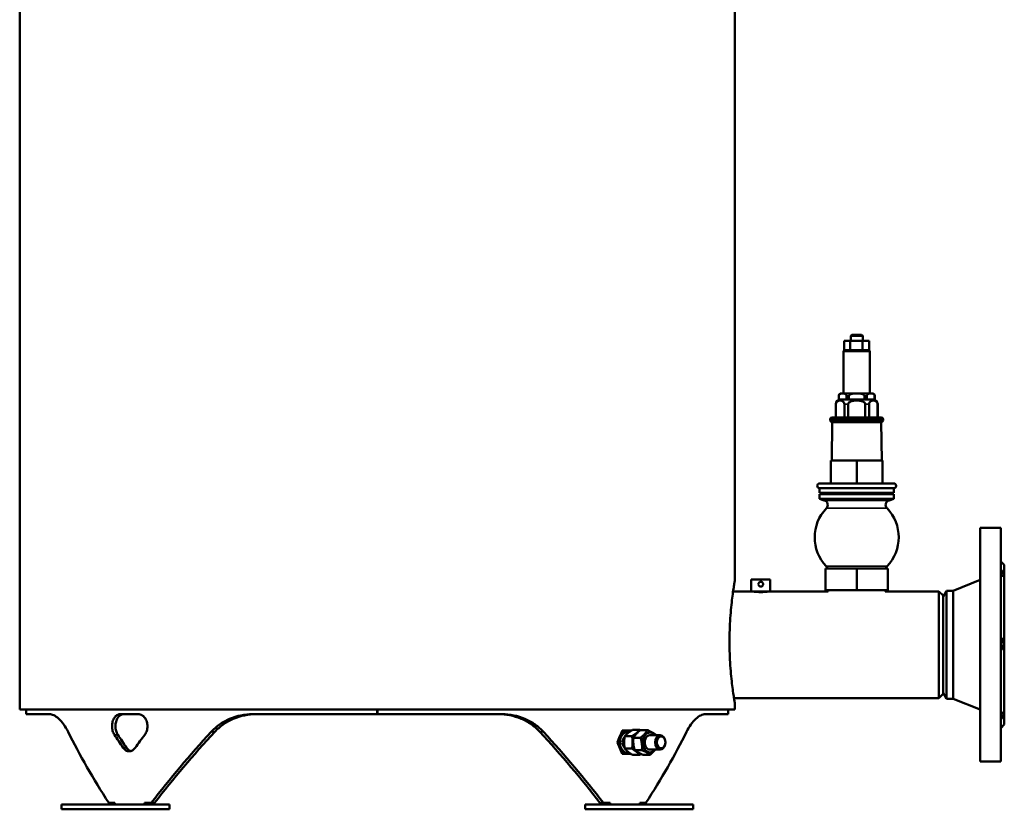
# Model space of a CAD drawing. Header units: millimetres. Extents: x -1106 to 8832, y -1538 to 1985.
# Tile 9 of 42: x 4866 to 5686, y -435 to 223. Entities that reach past the tile are written whole.
import ezdxf

# ---------------------------------------------------------------- set-up
doc = ezdxf.new("R2010")
doc.units = ezdxf.units.MM
doc.layers.add('Видимые тонкие (ГОСТ)', color=7, linetype='Continuous', lineweight=35)
doc.layers.add('Видимый контур (ГОСТ)', color=7, linetype='Continuous', lineweight=50)

msp = doc.modelspace()

# ---------------------------------------------------------------- linework, layer by layer
at = {"layer": 'Видимые тонкие (ГОСТ)'}
for p, q in [((5574.36, -53.36), (5552.42, -53.36)), ((5545.99, -97.33), (5545.89, -97.33)), ((5548.43, -90.33), (5548.39, -90.33)), ((5556.3, -97.33), (5553.08, -97.33)), ((5556.85, -90.33), (5554.97, -90.33)), ((5571.81, -90.33), (5569.93, -90.33)), ((5573.7, -97.33), (5570.48, -97.33)), ((5578.39, -90.33), (5578.35, -90.33)), ((5580.89, -97.33), (5580.79, -97.33)), ((5585.39, -109.83), (5541.39, -109.83)), ((5541.39, -110.79), (5585.39, -110.79)), ((5536.4, -177.52), (5590.38, -177.52)), ((5538.14, -184.12), (5588.64, -184.12)), ((5538.03, -232.49), (5588.75, -232.49)), ((4947.61, -372.93), (4944.77, -372.93)), ((5025.5, -370.51), (5028.45, -370.51)), ((5302.28, -370.51), (5299.33, -370.51)), ((4954.95, -383.79), (4952.12, -383.79))]:
    msp.add_line(p, q, dxfattribs=at)
at = {"layer": 'Видимый контур (ГОСТ)'}
for p, q in [((4865.89, -351.94), (4865.89, 645.06)), ((5461.89, -243.94), (5461.89, 537.06)), ((5559.42, -39.36), (5558.42, -40.36)), ((5568.36, -40.36), (5558.42, -40.36)), ((5558.42, -44.36), (5558.42, -40.36)), ((5559.42, -39.36), (5567.36, -39.36)), ((5567.36, -39.36), (5568.36, -40.36)), ((5568.36, -44.36), (5568.36, -40.36)), ((5553, -44.36), (5557.87, -44.36)), ((5553, -52.45), (5553, -44.36)), ((5557.87, -44.36), (5568.26, -44.36)), ((5557.87, -52.45), (5557.87, -44.36)), ((5568.26, -44.36), (5573.78, -44.36)), ((5568.26, -52.45), (5568.26, -44.36)), ((5573.78, -52.45), (5573.78, -44.36)), ((5552.42, -53.36), (5552.42, -88.33)), ((5553.42, -52.36), (5557.45, -52.36)), ((5558.77, -52.36), (5567.36, -52.36)), ((5568.73, -52.36), (5573.3, -52.36)), ((5574.36, -53.36), (5574.36, -88.33)), ((5550.39, -88.33), (5576.39, -88.33)), ((5545.89, -108.33), (5545.89, -97.33)), ((5545.99, -108.33), (5545.99, -97.33)), ((5548.39, -93.33), (5548.39, -90.33)), ((5548.39, -93.33), (5548.43, -93.33)), ((5548.43, -93.33), (5548.43, -90.33)), ((5551.7, -93.33), (5548.43, -93.33)), ((5554.97, -93.33), (5551.7, -93.33)), ((5553.08, -97.33), (5553.08, -108.33)), ((5554.97, -90.33), (5554.97, -93.33)), ((5554.97, -93.33), (5556.85, -93.33)), ((5556.3, -108.33), (5556.3, -97.33)), ((5556.85, -93.33), (5556.85, -90.33)), ((5563.39, -93.33), (5556.85, -93.33)), ((5569.93, -93.33), (5563.39, -93.33)), ((5569.93, -90.33), (5569.93, -93.33)), ((5569.93, -93.33), (5571.81, -93.33)), ((5570.48, -97.33), (5570.48, -108.33)), ((5571.81, -93.33), (5571.81, -90.33)), ((5575.08, -93.33), (5571.81, -93.33)), ((5573.7, -108.33), (5573.7, -97.33)), ((5578.35, -93.33), (5575.08, -93.33)), ((5578.35, -90.33), (5578.35, -93.33)), ((5578.35, -93.33), (5578.39, -93.33)), ((5578.39, -93.33), (5578.39, -90.33)), ((5580.79, -97.33), (5580.79, -108.33)), ((5580.89, -108.33), (5580.89, -97.33)), ((5541.39, -109.83), (5541.39, -110.79)), ((5542.89, -112.29), (5542.58, -144.36)), ((5542.89, -108.33), (5583.89, -108.33)), ((5583.89, -112.29), (5542.89, -112.29)), ((5583.89, -112.29), (5584.2, -144.36)), ((5585.39, -109.83), (5585.39, -110.79)), ((5541.83, -144.36), (5541.95, -144.36)), ((5541.83, -163.33), (5541.83, -144.36)), ((5541.95, -144.36), (5563.51, -144.36)), ((5541.95, -163.33), (5541.95, -144.36)), ((5563.51, -163.33), (5563.51, -144.36)), ((5563.51, -144.36), (5584.95, -144.36)), ((5584.95, -163.33), (5584.95, -144.36)), ((5532.5, -163.33), (5594.28, -163.33)), ((5532.39, -167.33), (5594.39, -167.33)), ((5532.39, -167.33), (5532.39, -171.33)), ((5532.39, -171.33), (5594.39, -171.33)), ((5533.89, -171.33), (5533.89, -172.33)), ((5592.89, -171.33), (5592.89, -172.33)), ((5594.39, -167.33), (5594.39, -171.33)), ((5532.39, -172.33), (5594.39, -172.33)), ((5532.39, -172.33), (5532.39, -176.33)), ((5532.39, -176.33), (5594.39, -176.33)), ((5536.4, -177.52), (5532.39, -176.33)), ((5590.38, -177.52), (5594.39, -176.33)), ((5594.39, -172.33), (5594.39, -176.33)), ((5666.39, -200.36), (5666.39, -395.36)), ((5683.39, -200.36), (5666.39, -200.36)), ((5683.39, -200.36), (5683.39, -395.36)), ((5686.39, -231.36), (5683.39, -228.36)), ((5537.39, -234.36), (5563.39, -234.36)), ((5537.39, -252.36), (5537.39, -234.36)), ((5563.39, -234.36), (5589.39, -234.36)), ((5563.39, -252.36), (5563.39, -234.36)), ((5589.39, -252.36), (5589.39, -234.36)), ((5686.39, -231.36), (5686.39, -364.36)), ((5491.39, -243.36), (5475.39, -243.36)), ((5475.39, -253.36), (5475.39, -243.36)), ((5491.39, -253.36), (5491.39, -243.36)), ((5643.89, -252.86), (5666.39, -243.86)), ((5460.41, -253.36), (5475.39, -253.36)), ((5491.39, -253.36), (5475.39, -253.36)), ((5476.39, -253.4), (5476.39, -253.36)), ((5490.39, -253.4), (5490.39, -253.36)), ((5491.39, -253.36), (5539.64, -253.36)), ((5537.39, -252.36), (5563.39, -252.36)), ((5539.64, -252.36), (5539.64, -253.36)), ((5563.39, -252.36), (5589.39, -252.36)), ((5587.14, -252.36), (5587.14, -253.36)), ((5587.14, -253.36), (5631.89, -253.36)), ((5631.89, -342.36), (5631.89, -253.36)), ((5635.39, -256.86), (5631.89, -253.36)), ((5635.39, -257.86), (5638.28, -252.86)), ((5638.28, -252.86), (5638.28, -342.86)), ((5643.89, -252.86), (5638.28, -252.86)), ((5643.89, -252.86), (5643.89, -342.86)), ((5635.39, -338.86), (5635.39, -256.86)), ((5461.13, -342.36), (5631.89, -342.36)), ((5635.39, -338.86), (5631.89, -342.36)), ((5635.39, -337.86), (5638.28, -342.86)), ((5643.89, -342.86), (5638.28, -342.86)), ((5643.89, -342.86), (5666.39, -351.86)), ((4865.89, -351.94), (5461.89, -351.94)), ((4871.39, -355.86), (4871.39, -351.94)), ((5163.84, -355.86), (5163.84, -351.94)), ((5163.94, -351.94), (5163.94, -355.86)), ((5456.39, -355.86), (5456.39, -351.94)), ((5461.89, -351.94), (5461.89, -346.94)), ((4890.53, -355.86), (4871.39, -355.86)), ((4964.88, -355.86), (4949.53, -355.86)), ((5163.84, -355.86), (5059.82, -355.86)), ((5163.84, -355.86), (5163.94, -355.86)), ((5267.95, -355.86), (5163.94, -355.86)), ((5456.39, -355.86), (5437.25, -355.86)), ((5382.48, -368.95), (5376.55, -368.95)), ((5389.01, -369.07), (5383.08, -369.07)), ((5686.39, -364.36), (5683.39, -367.36)), ((5367.86, -369.84), (5363.98, -379.34)), ((5367.86, -369.84), (5367.84, -369.84)), ((5375.14, -369.84), (5367.86, -369.84)), ((5375.92, -369.34), (5368.04, -369.34)), ((5376.11, -374.15), (5370.18, -374.15)), ((5371.73, -370.74), (5372.16, -370.74)), ((5383.27, -375.55), (5377.34, -375.55)), ((5390.97, -373.34), (5399.68, -373.34)), ((5363.98, -379.34), (5363.87, -379.34)), ((5363.98, -379.34), (5367.86, -388.84)), ((5376.11, -384.54), (5370.18, -384.54)), ((5390.97, -385.34), (5399.68, -385.34)), ((5403.93, -379.27), (5403.93, -379.26)), ((5403.93, -379.41), (5403.93, -379.42)), ((5367.86, -388.84), (5367.84, -388.84)), ((5367.86, -388.84), (5375.14, -388.84)), ((5371.73, -387.94), (5372.16, -387.94)), ((5382.48, -389.73), (5376.55, -389.73)), ((5384.37, -385.83), (5378.44, -385.83)), ((5391.21, -389.62), (5385.29, -389.62)), ((5683.39, -395.36), (5666.39, -395.36)), ((4900.6, -431.14), (4990.6, -431.14)), ((4900.6, -431.14), (4900.6, -435.14)), ((4940.14, -429.86), (4945.06, -429.86)), ((4945.06, -429.86), (4945.06, -431.14)), ((4969.81, -429.86), (4969.81, -431.14)), ((4969.81, -429.86), (4975.5, -429.86)), ((4972.64, -429.86), (4972.64, -431.14)), ((4978.33, -429.86), (4975.5, -429.86)), ((4990.6, -431.14), (4990.6, -435.14)), ((5337.18, -431.14), (5427.18, -431.14)), ((5337.18, -431.14), (5337.18, -435.14)), ((5352.28, -429.86), (5349.44, -429.86)), ((5352.28, -429.86), (5357.97, -429.86)), ((5355.14, -429.86), (5355.14, -431.14)), ((5357.97, -429.86), (5357.97, -431.14)), ((5382.72, -429.86), (5382.72, -431.14)), ((5382.72, -429.86), (5387.64, -429.86)), ((5427.18, -431.14), (5427.18, -435.14)), ((4900.6, -435.14), (4990.6, -435.14)), ((5337.18, -435.14), (5427.18, -435.14))]:
    msp.add_line(p, q, dxfattribs=at)
for centre, radius, start, end in [((5553.42, -53.36), 1, 102.30413, 180), ((5573.36, -53.36), 1, 0, 65.70205), ((5550.39, -90.33), 2, 90, 180), ((5576.39, -90.33), 2, 0, 90), ((5549.89, -97.33), 4, 90, 180), ((5576.89, -97.33), 4, 0, 90), ((5542.89, -109.83), 1.5, 90, 180), ((5542.89, -110.79), 1.5, 180, 270), ((5583.89, -109.83), 1.5, 0, 90), ((5583.89, -110.79), 1.5, 270, 0), ((5532.5, -165.33), 2, 90, 266.86446), ((5594.28, -165.33), 2, 273.13554, 90), ((5535.26, -181.35), 4, 316.16349, 73.46808), ((5591.52, -181.35), 4, 106.53192, 223.83651), ((5563.39, -208.36), 35, 136.16349, 223.5718), ((5563.39, -208.36), 35, 316.4282, 43.83651), ((5530.52, -239.64), 10.37, 30.56026, 43.5718), ((5596.26, -239.64), 10.37, 136.4282, 149.43974)]:
    msp.add_arc(centre, radius, start, end, dxfattribs=at)
for centre, major_axis, ratio, start_param, end_param in [((5163.89, -454.86), (270.23, -270.23), 0.414214, 4.02714, 4.234115), ((5163.89, -390.86), (270.23, -270.23), 0.414214, 4.258356, 4.295513), ((5163.89, -390.86), (266.54, -266.54), 0.414214, 4.257504, 4.295178), ((5163.89, -390.86), (270.23, 270.23), 0.414214, 1.902161, 1.939318), ((5163.89, -454.86), (270.23, 270.23), 0.414214, 1.670946, 1.877921), ((5163.89, -454.86), (266.54, 266.54), 0.414214, 1.666767, 1.876731), ((5163.89, -454.86), (-266.54, 266.54), 0.414214, 4.406454, 4.616418), ((5163.89, -454.86), (270.23, -270.23), 0.414214, 1.263672, 1.470647), ((5163.89, -362.83), (-237.29, -500.08), 0.341999, 1.699569, 1.718819), ((5371.73, -379.34), (0, 8.6), 0.707107, 0, 3.141593), ((5372.16, -379.34), (0, 8.6), 0.707107, 6.054032, 9.653932), ((5372.16, -379.34), (0, -5.53), 0.707107, 3.70138, 5.723398), ((5163.89, -356.35), (-234.04, 493.24), 0.341999, 4.524517, 4.525517), ((5390.97, -379.34), (0, 8.3), 0.707107, 5.520367, 10.187596), ((5390.97, -379.34), (0, 6), 0.707107, 6.274714, 9.433249), ((5163.89, -454.86), (270.23, 270.23), 0.414214, 5.190663, 5.397638), ((5399.68, -379.34), (0, 6), 0.707107, 4.726038, 10.981926)]:
    msp.add_ellipse(centre, major_axis=major_axis, ratio=ratio, start_param=start_param, end_param=end_param, dxfattribs=at)
msp.add_ellipse((5400.44, -379.34), major_axis=(0, -4.93), ratio=0.707107, dxfattribs=at)
for points in [[(5553.2, -52.39), (5553.28, -52.37), (5553.35, -52.36), (5553.42, -52.36)], [(5557.45, -52.36), (5557.58, -52.36), (5557.74, -52.39), (5557.87, -52.45)], [(5557.87, -52.45), (5558.17, -52.39), (5558.49, -52.36), (5558.77, -52.36)], [(5567.36, -52.36), (5567.65, -52.36), (5567.96, -52.39), (5568.26, -52.45)], [(5568.26, -52.45), (5568.41, -52.39), (5568.59, -52.36), (5568.73, -52.36)], [(5573.3, -52.36), (5573.45, -52.36), (5573.62, -52.39), (5573.78, -52.45)]]:
    msp.add_open_spline(points, degree=3, dxfattribs=at)
for points, knots in [([(5548.43, -90.33), (5548.43, -90.19), (5548.45, -90.02), (5548.53, -89.71), (5548.62, -89.53), (5548.84, -89.19), (5549.03, -89.01), (5549.57, -88.64), (5550, -88.53), (5550.86, -88.41), (5551.3, -88.39), (5552.1, -88.39), (5552.53, -88.41), (5553.39, -88.53), (5553.82, -88.64), (5554.37, -89.01), (5554.56, -89.19), (5554.78, -89.53), (5554.86, -89.71), (5554.94, -90.02), (5554.97, -90.19), (5554.97, -90.33)], [0.687449, 0.687449, 0.687449, 0.687449, 0.730926, 0.730926, 0.792009, 0.792009, 0.898366, 0.898366, 1.136632, 1.136632, 1.374898, 1.374898, 1.613164, 1.613164, 1.85143, 1.85143, 1.957786, 1.957786, 2.018869, 2.018869, 2.062347, 2.062347, 2.062347, 2.062347]), ([(5556.85, -90.33), (5556.85, -90.19), (5556.9, -90.02), (5557.06, -89.71), (5557.23, -89.53), (5557.67, -89.19), (5558.05, -89.01), (5559.14, -88.64), (5560, -88.53), (5561.72, -88.41), (5562.6, -88.39), (5564.18, -88.39), (5565.06, -88.41), (5566.78, -88.53), (5567.64, -88.64), (5568.72, -89.01), (5569.11, -89.19), (5569.55, -89.53), (5569.72, -89.71), (5569.88, -90.02), (5569.93, -90.19), (5569.93, -90.33)], [0.687449, 0.687449, 0.687449, 0.687449, 0.730926, 0.730926, 0.792009, 0.792009, 0.898366, 0.898366, 1.136632, 1.136632, 1.374898, 1.374898, 1.613164, 1.613164, 1.85143, 1.85143, 1.957786, 1.957786, 2.018869, 2.018869, 2.062347, 2.062347, 2.062347, 2.062347]), ([(5571.81, -90.33), (5571.81, -90.19), (5571.83, -90.02), (5571.92, -89.71), (5572, -89.53), (5572.22, -89.19), (5572.41, -89.01), (5572.96, -88.64), (5573.38, -88.53), (5574.25, -88.41), (5574.68, -88.39), (5575.48, -88.39), (5575.91, -88.41), (5576.78, -88.53), (5577.2, -88.64), (5577.75, -89.01), (5577.94, -89.19), (5578.16, -89.53), (5578.25, -89.71), (5578.33, -90.02), (5578.35, -90.19), (5578.35, -90.33)], [0.687449, 0.687449, 0.687449, 0.687449, 0.730926, 0.730926, 0.792009, 0.792009, 0.898366, 0.898366, 1.136632, 1.136632, 1.374898, 1.374898, 1.613164, 1.613164, 1.85143, 1.85143, 1.957786, 1.957786, 2.018869, 2.018869, 2.062347, 2.062347, 2.062347, 2.062347]), ([(5545.99, -97.33), (5545.99, -97.11), (5546.02, -96.85), (5546.12, -96.39), (5546.22, -96.12), (5546.48, -95.6), (5546.71, -95.31), (5547.68, -94.4), (5548.69, -94.21), (5550.38, -94.21), (5551.38, -94.4), (5552.35, -95.31), (5552.58, -95.6), (5552.85, -96.12), (5552.95, -96.39), (5553.05, -96.85), (5553.08, -97.11), (5553.08, -97.33)], [0.793375, 0.793375, 0.793375, 0.793375, 0.859577, 0.859577, 0.944459, 0.944459, 1.080669, 1.080669, 1.586751, 1.586751, 2.092833, 2.092833, 2.229043, 2.229043, 2.313924, 2.313924, 2.380126, 2.380126, 2.380126, 2.380126]), ([(5556.3, -97.33), (5556.3, -97.11), (5556.36, -96.85), (5556.56, -96.39), (5556.76, -96.12), (5557.29, -95.6), (5557.75, -95.31), (5559.69, -94.4), (5561.7, -94.21), (5565.08, -94.21), (5567.09, -94.4), (5569.03, -95.31), (5569.49, -95.6), (5570.02, -96.12), (5570.22, -96.39), (5570.42, -96.85), (5570.48, -97.11), (5570.48, -97.33)], [0.793375, 0.793375, 0.793375, 0.793375, 0.859577, 0.859577, 0.944459, 0.944459, 1.080669, 1.080669, 1.586751, 1.586751, 2.092833, 2.092833, 2.229043, 2.229043, 2.313924, 2.313924, 2.380126, 2.380126, 2.380126, 2.380126]), ([(5573.7, -97.33), (5573.7, -97.11), (5573.73, -96.85), (5573.83, -96.39), (5573.93, -96.12), (5574.19, -95.6), (5574.43, -95.31), (5575.4, -94.4), (5576.4, -94.21), (5578.09, -94.21), (5579.1, -94.4), (5580.07, -95.31), (5580.3, -95.6), (5580.56, -96.12), (5580.66, -96.39), (5580.76, -96.85), (5580.79, -97.11), (5580.79, -97.33)], [0.793375, 0.793375, 0.793375, 0.793375, 0.859577, 0.859577, 0.944459, 0.944459, 1.080669, 1.080669, 1.586751, 1.586751, 2.092833, 2.092833, 2.229043, 2.229043, 2.313924, 2.313924, 2.380126, 2.380126, 2.380126, 2.380126]), ([(5683.39, -234.74), (5683.46, -234.83), (5683.52, -234.93), (5684.16, -235.8), (5684.71, -236.64), (5685.48, -238.17), (5685.69, -238.86), (5685.69, -239.87), (5685.48, -240.22), (5684.71, -240.57), (5684.16, -240.55), (5683.52, -240.42), (5683.46, -240.4), (5683.39, -240.39)], [1.397058, 1.397058, 1.397058, 1.397058, 1.432475, 1.432475, 1.740102, 1.740102, 2.04773, 2.04773, 2.355358, 2.355358, 2.662985, 2.662985, 2.698402, 2.698402, 2.698402, 2.698402]), ([(5461.89, -346.94), (5461.89, -346.94), (5461.84, -346.63), (5461.61, -345.33), (5461.45, -344.33), (5461.03, -341.7), (5460.77, -340.07), (5460.23, -336.29), (5459.94, -334.14), (5459.38, -329.58), (5459.08, -327), (5458.54, -321.38), (5458.28, -318.34), (5457.86, -312), (5457.69, -308.69), (5457.46, -302.03), (5457.41, -298.68), (5457.41, -292.2), (5457.46, -288.86), (5457.69, -282.2), (5457.86, -278.89), (5458.28, -272.55), (5458.54, -269.51), (5459.08, -263.89), (5459.38, -261.31), (5459.94, -256.75), (5460.23, -254.6), (5460.77, -250.82), (5461.03, -249.19), (5461.45, -246.56), (5461.61, -245.56), (5461.84, -244.26), (5461.89, -243.94), (5461.89, -243.94)], [7.77655, 7.77655, 7.77655, 7.77655, 8.748603, 8.748603, 9.720657, 9.720657, 10.692711, 10.692711, 11.664764, 11.664764, 12.636848, 12.636848, 13.608932, 13.608932, 14.581015, 14.581015, 15.553099, 15.553099, 16.525183, 16.525183, 17.497267, 17.497267, 18.46935, 18.46935, 19.441434, 19.441434, 20.413488, 20.413488, 21.385541, 21.385541, 22.357595, 22.357595, 23.329649, 23.329649, 23.329649, 23.329649]), ([(5485.4, -247.36), (5485.4, -247.62), (5485.35, -247.88), (5485.15, -248.38), (5484.99, -248.6), (5484.64, -248.95), (5484.42, -249.11), (5483.92, -249.31), (5483.66, -249.36), (5483.15, -249.36), (5482.88, -249.31), (5482.39, -249.11), (5482.17, -248.95), (5481.81, -248.6), (5481.66, -248.38), (5481.45, -247.88), (5481.4, -247.62), (5481.4, -247.11), (5481.45, -246.84), (5481.66, -246.35), (5481.81, -246.13), (5482.17, -245.77), (5482.39, -245.62), (5482.88, -245.41), (5483.15, -245.36), (5483.66, -245.36), (5483.92, -245.41), (5484.42, -245.62), (5484.64, -245.77), (5484.99, -246.13), (5485.15, -246.35), (5485.35, -246.84), (5485.4, -247.11), (5485.4, -247.36)], [0, 0, 0, 0, 0.07569, 0.07569, 0.151379, 0.151379, 0.227058, 0.227058, 0.302737, 0.302737, 0.378416, 0.378416, 0.454096, 0.454096, 0.529785, 0.529785, 0.605475, 0.605475, 0.681164, 0.681164, 0.756854, 0.756854, 0.832533, 0.832533, 0.908212, 0.908212, 0.983891, 0.983891, 1.05957, 1.05957, 1.13526, 1.13526, 1.21095, 1.21095, 1.21095, 1.21095]), ([(5483.39, -245.36), (5483.65, -245.36), (5483.91, -245.42), (5484.4, -245.62), (5484.62, -245.77), (5484.97, -246.12), (5485.13, -246.35), (5485.33, -246.84), (5485.38, -247.11), (5485.38, -247.36)], [0.9235308, 0.9235308, 0.9235308, 0.9235308, 0.9993105, 0.9993105, 1.0760837, 1.0760837, 1.1530667, 1.1530667, 1.2300498, 1.2300498, 1.2300498, 1.2300498]), ([(5483.39, -249.36), (5483.64, -249.36), (5483.9, -249.31), (5484.39, -249.11), (5484.61, -248.95), (5484.97, -248.6), (5485.12, -248.38), (5485.33, -247.88), (5485.38, -247.62), (5485.38, -247.36), (5485.38, -247.11), (5485.33, -246.84), (5485.12, -246.35), (5484.97, -246.13), (5484.61, -245.77), (5484.39, -245.62), (5483.9, -245.42), (5483.64, -245.36), (5483.39, -245.36)], [0.9095364, 0.9095364, 0.9095364, 0.9095364, 0.9838913, 0.9838913, 1.0595704, 1.0595704, 1.13526, 1.13526, 1.2109497, 1.2109497, 1.2109497, 1.2866393, 1.2866393, 1.362329, 1.362329, 1.438008, 1.438008, 1.512363, 1.512363, 1.512363, 1.512363]), ([(5485.4, -247.36), (5485.4, -247.11), (5485.34, -246.84), (5485.14, -246.35), (5484.99, -246.12), (5484.64, -245.77), (5484.41, -245.62), (5483.92, -245.42), (5483.65, -245.36), (5483.4, -245.36)], [0, 0, 0, 0, 0.076983, 0.076983, 0.1539661, 0.1539661, 0.2307393, 0.2307393, 0.3071811, 0.3071811, 0.3071811, 0.3071811]), ([(5490.64, -253.36), (5490.64, -253.36), (5490.46, -253.39), (5489.72, -253.51), (5489.16, -253.58), (5487.87, -253.73), (5487.06, -253.81), (5485.27, -253.93), (5484.3, -253.96), (5482.48, -253.96), (5481.51, -253.93), (5479.72, -253.81), (5478.91, -253.73), (5477.62, -253.58), (5477.06, -253.51), (5476.32, -253.39), (5476.14, -253.36), (5476.14, -253.36)], [1.09449, 1.09449, 1.09449, 1.09449, 1.36811, 1.36811, 1.641729, 1.641729, 1.915355, 1.915355, 2.188981, 2.188981, 2.462607, 2.462607, 2.736233, 2.736233, 3.009852, 3.009852, 3.283471, 3.283471, 3.283471, 3.283471]), ([(5485.38, -247.36), (5485.38, -247.62), (5485.33, -247.89), (5485.13, -248.38), (5484.97, -248.6), (5484.62, -248.95), (5484.4, -249.11), (5483.91, -249.31), (5483.65, -249.36), (5483.39, -249.36)], [0, 0, 0, 0, 0.076983, 0.076983, 0.1539661, 0.1539661, 0.2307393, 0.2307393, 0.3065189, 0.3065189, 0.3065189, 0.3065189]), ([(5483.4, -249.36), (5483.65, -249.36), (5483.92, -249.31), (5484.41, -249.11), (5484.64, -248.95), (5484.99, -248.6), (5485.14, -248.38), (5485.34, -247.89), (5485.4, -247.62), (5485.4, -247.36)], [0.9228686, 0.9228686, 0.9228686, 0.9228686, 0.9993105, 0.9993105, 1.0760837, 1.0760837, 1.1530667, 1.1530667, 1.2300498, 1.2300498, 1.2300498, 1.2300498]), ([(5683.39, -291.49), (5683.46, -291.57), (5683.52, -291.65), (5684.16, -292.4), (5684.71, -293.25), (5685.48, -295.16), (5685.69, -296.22), (5685.69, -298.27), (5685.48, -299.33), (5684.71, -301.22), (5684.16, -302.07), (5683.52, -302.81), (5683.46, -302.89), (5683.39, -302.96)], [1.397058, 1.397058, 1.397058, 1.397058, 1.432475, 1.432475, 1.740102, 1.740102, 2.04773, 2.04773, 2.355358, 2.355358, 2.662985, 2.662985, 2.698402, 2.698402, 2.698402, 2.698402]), ([(4890.53, -355.86), (4891.71, -355.86), (4892.99, -356.14), (4895.65, -357.35), (4897.04, -358.29), (4899.8, -360.8), (4901.18, -362.38), (4903.81, -366.09), (4905.07, -368.21), (4906.2, -370.51)], [8.097888, 8.097888, 8.097888, 8.097888, 9.092553, 9.092553, 10.087217, 10.087217, 11.081882, 11.081882, 12.076547, 12.076547, 12.076547, 12.076547]), ([(4944.77, -372.93), (4944.77, -372.93), (4944.77, -372.93), (4944.18, -372.05), (4943.67, -370.92), (4943, -368.46), (4942.84, -367.12), (4942.84, -364.61), (4943, -363.27), (4943.67, -360.81), (4944.18, -359.68), (4945.36, -357.91), (4946.11, -357.14), (4947.76, -356.11), (4948.67, -355.86), (4949.53, -355.86)], [-3.768494, -3.768494, -3.768494, -3.768494, -3.768233, -3.768233, -3.39151, -3.39151, -3.014786, -3.014786, -2.638063, -2.638063, -2.26134, -2.26134, -1.884162, -1.884162, -1.506984, -1.506984, -1.506984, -1.506984]), ([(4952.36, -355.86), (4951.5, -355.86), (4950.6, -356.11), (4948.94, -357.14), (4948.19, -357.91), (4947.02, -359.68), (4946.51, -360.81), (4945.84, -363.27), (4945.67, -364.61), (4945.67, -367.12), (4945.84, -368.46), (4946.51, -370.92), (4947.02, -372.05), (4947.61, -372.93), (4947.61, -372.93), (4947.61, -372.93)], [1.50699, 1.50699, 1.50699, 1.50699, 1.884182, 1.884182, 2.261374, 2.261374, 2.638098, 2.638098, 3.014823, 3.014823, 3.391547, 3.391547, 3.768271, 3.768271, 3.768539, 3.768539, 3.768539, 3.768539]), ([(4964.88, -355.86), (4965.8, -355.86), (4966.79, -356.11), (4968.62, -357.14), (4969.46, -357.91), (4970.79, -359.68), (4971.37, -360.81), (4972.15, -363.27), (4972.34, -364.61), (4972.34, -365.86), (4972.34, -367.12), (4972.15, -368.46), (4971.37, -370.92), (4970.79, -372.05), (4970.13, -372.93), (4970.13, -372.93), (4970.13, -372.93)], [-1.507803, -1.507803, -1.507803, -1.507803, -1.130625, -1.130625, -0.753447, -0.753447, -0.376723, -0.376723, 0, 0, 0, 0.376723, 0.376723, 0.753447, 0.753447, 0.753707, 0.753707, 0.753707, 0.753707]), ([(5025.5, -370.51), (5027.53, -368.3), (5029.83, -366.25), (5034.97, -362.55), (5037.85, -360.93), (5043.88, -358.35), (5047.05, -357.39), (5053.45, -356.15), (5056.69, -355.86), (5059.82, -355.86)], [3.797799, 3.797799, 3.797799, 3.797799, 4.753762, 4.753762, 5.761456, 5.761456, 6.76915, 6.76915, 7.776844, 7.776844, 7.776844, 7.776844]), ([(5062.93, -355.86), (5059.78, -355.86), (5056.53, -356.15), (5050.1, -357.39), (5046.91, -358.35), (5040.85, -360.92), (5037.96, -362.55), (5032.8, -366.25), (5030.49, -368.3), (5028.45, -370.51)], [24.017476, 24.017476, 24.017476, 24.017476, 25.027226, 25.027226, 26.036976, 26.036976, 27.046726, 27.046726, 28.003178, 28.003178, 28.003178, 28.003178]), ([(5299.33, -370.51), (5297.21, -368.21), (5294.8, -366.09), (5289.53, -362.38), (5286.67, -360.8), (5280.67, -358.28), (5277.52, -357.35), (5271.17, -356.14), (5267.96, -355.86), (5264.85, -355.86)], [19.700071, 19.700071, 19.700071, 19.700071, 20.696396, 20.696396, 21.69272, 21.69272, 22.689045, 22.689045, 23.68537, 23.68537, 23.68537, 23.68537]), ([(5267.95, -355.86), (5271.09, -355.86), (5274.33, -356.15), (5280.73, -357.39), (5283.9, -358.35), (5289.93, -360.93), (5292.81, -362.55), (5297.95, -366.25), (5300.25, -368.3), (5302.28, -370.51)], [8.096288, 8.096288, 8.096288, 8.096288, 9.103982, 9.103982, 10.111676, 10.111676, 11.11937, 11.11937, 12.075332, 12.075332, 12.075332, 12.075332]), ([(5421.58, -370.51), (5422.67, -368.3), (5423.87, -366.25), (5426.46, -362.55), (5427.86, -360.93), (5430.66, -358.35), (5432.06, -357.39), (5434.76, -356.15), (5436.06, -355.86), (5437.25, -355.86)], [3.797799, 3.797799, 3.797799, 3.797799, 4.753762, 4.753762, 5.761456, 5.761456, 6.76915, 6.76915, 7.776844, 7.776844, 7.776844, 7.776844]), ([(5683.39, -354.61), (5683.46, -354.6), (5683.52, -354.59), (5684.16, -354.47), (5684.71, -354.47), (5685.48, -354.85), (5685.69, -355.23), (5685.69, -356.27), (5685.48, -356.97), (5684.71, -358.52), (5684.16, -359.37), (5683.52, -360.26), (5683.46, -360.35), (5683.39, -360.44)], [1.396442, 1.396442, 1.396442, 1.396442, 1.431858, 1.431858, 1.739485, 1.739485, 2.047113, 2.047113, 2.354741, 2.354741, 2.662368, 2.662368, 2.697785, 2.697785, 2.697785, 2.697785]), ([(4962.12, -383.79), (4961.48, -384.68), (4960.67, -385.45), (4958.9, -386.47), (4957.95, -386.72), (4956.17, -386.72), (4955.23, -386.47), (4953.51, -385.45), (4952.73, -384.68), (4952.12, -383.79)], [0.753436, 0.753436, 0.753436, 0.753436, 1.130155, 1.130155, 1.506873, 1.506873, 1.883591, 1.883591, 2.260309, 2.260309, 2.260309, 2.260309]), ([(4954.95, -383.79), (4955.56, -384.68), (4956.34, -385.45), (4957.61, -386.2), (4958.05, -386.39), (4958.48, -386.52)], [3.7671906, 3.7671906, 3.7671906, 3.7671906, 4.1439096, 4.1439096, 4.3247737, 4.3247737, 4.3247737, 4.3247737])]:
    msp.add_open_spline(points, degree=3, knots=knots, dxfattribs=at)
for points, weights in [([(5376.55, -368.95), (5372.31, -371.55), (5370.18, -374.15)], [1, 1.15470053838, 1]), ([(5376.11, -374.15), (5380.36, -371.55), (5382.48, -368.95)], [1, 1.15470053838, 1]), ([(5383.08, -369.07), (5379.15, -372.31), (5377.34, -375.55)], [1, 1.15470053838, 1]), ([(5382.48, -368.95), (5382.7, -369.08), (5382.91, -369.21)], [1, 1.00697095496, 1.01331367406]), ([(5383.27, -375.55), (5387.2, -372.31), (5389.01, -369.07)], [1, 1.15470053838, 1]), ([(5389.01, -369.07), (5393.49, -370.96), (5395.86, -372.86)], [1, 1.15470053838, 1]), ([(5370.18, -374.15), (5369.12, -379.34), (5370.18, -384.54)], [1, 1.15470053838, 1]), ([(5370.93, -369.84), (5371.19, -369.6), (5371.44, -369.34)], [1.01751716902, 1.02037326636, 1.01764315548]), ([(5376.11, -384.54), (5377.17, -379.34), (5376.11, -374.15)], [1, 1.15470053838, 1]), ([(5377.34, -375.55), (5376.83, -380.69), (5378.44, -385.83)], [1, 1.15470053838, 1]), ([(5384.37, -385.83), (5384.88, -380.69), (5383.27, -375.55)], [1, 1.15470053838, 1]), ([(5395.86, -372.86), (5395.93, -373.1), (5396, -373.34)], [1, 1.00645221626, 1.01236621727]), ([(5370.18, -384.54), (5372.31, -387.14), (5376.55, -389.73)], [1, 1.15470053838, 1]), ([(5382.48, -389.73), (5380.36, -387.14), (5376.11, -384.54)], [1, 1.15470053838, 1]), ([(5395.51, -385.34), (5393.97, -387.34), (5391.21, -389.62)], [1.06841011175, 1.10364710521, 1]), ([(5378.44, -385.83), (5380.8, -387.72), (5385.29, -389.62)], [1, 1.15470053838, 1]), ([(5383.74, -388.94), (5383.15, -389.32), (5382.48, -389.73)], [1.03730644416, 1.02169597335, 1]), ([(5391.21, -389.62), (5388.85, -387.72), (5384.37, -385.83)], [1, 1.15470053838, 1])]:
    msp.add_rational_spline(points, weights, degree=2, dxfattribs=at)

doc.saveas('drawing.dxf')
